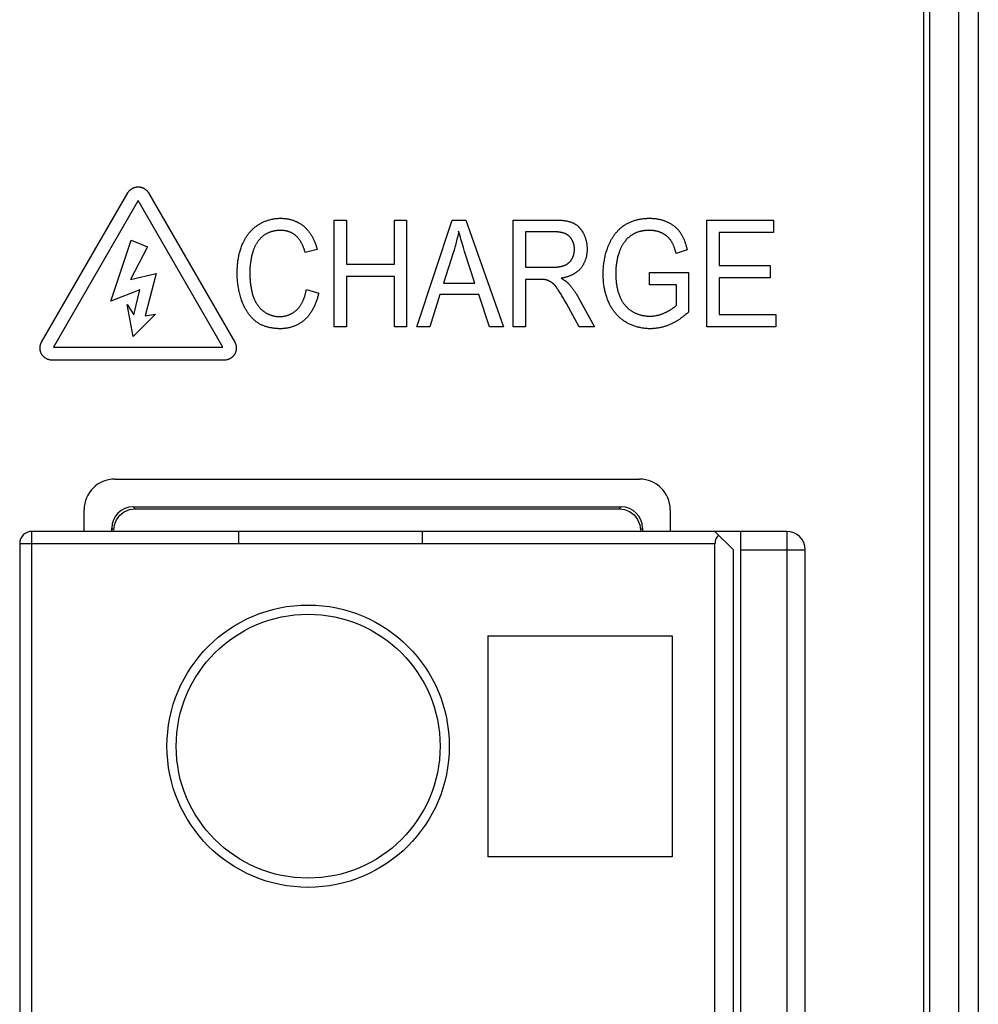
# Model space of a CAD drawing. Header units: millimetres. Extents: x -245 to 2192, y -983 to -162.
# Tile 31 of 49: x 1384 to 1400, y -429 to -413. Entities that reach past the tile are written whole.
import ezdxf

# ---------------------------------------------------------------- set-up
doc = ezdxf.new("R2010")
doc.units = ezdxf.units.MM
doc.header["$LTSCALE"] = 30.734
doc.layers.get('0').update_dxf_attribs({"linetype": 'CONTINUOUS'})
doc.layers.add('00_COMPONENTS', color=7, linetype='CONTINUOUS')

msp = doc.modelspace()

# ---------------------------------------------------------------- linework, layer by layer
at = {"color": 7, "linetype": 'Continuous'}
for p, q in [((1398.777, -514.227), (1398.777, -381.653)), ((1398.875, -514.227), (1398.875, -381.653)), ((1399.344, -381.653), (1399.344, -511.915)), ((1399.666, -381.653), (1399.666, -511.915)), ((1384.402, -417.932), (1385.807, -415.5)), ((1385.976, -415.626), (1384.596, -418.015)), ((1387.355, -418.015), (1385.976, -415.626)), ((1386.145, -415.5), (1387.549, -417.932)), ((1389.172, -417.684), (1389.172, -415.943)), ((1389.172, -415.943), (1389.372, -415.943)), ((1389.372, -415.943), (1389.372, -416.66)), ((1390.15, -416.66), (1390.15, -415.943)), ((1390.15, -415.943), (1390.35, -415.943)), ((1390.35, -415.943), (1390.35, -417.684)), ((1390.517, -417.684), (1391.095, -415.943)), ((1391.095, -415.943), (1391.314, -415.943)), ((1391.314, -415.943), (1391.927, -417.684)), ((1392.089, -417.684), (1392.089, -415.943)), ((1392.089, -415.943), (1392.766, -415.943)), ((1395.242, -417.684), (1395.242, -415.943)), ((1395.242, -415.943), (1396.329, -415.943)), ((1396.329, -415.943), (1396.329, -416.147)), ((1385.528, -417.264), (1385.864, -416.269)), ((1385.864, -416.269), (1386.13, -416.381)), ((1392.289, -416.135), (1392.289, -416.711)), ((1392.764, -416.135), (1392.289, -416.135)), ((1395.442, -416.147), (1395.442, -416.682)), ((1396.329, -416.147), (1395.442, -416.147)), ((1386.13, -416.381), (1385.85, -416.914)), ((1388.892, -416.42), (1388.697, -416.474)), ((1391.296, -416.453), (1391.275, -416.388)), ((1394.921, -416.43), (1394.742, -416.487)), ((1391.115, -416.458), (1390.95, -416.969)), ((1391.463, -416.969), (1391.296, -416.453)), ((1389.372, -416.66), (1390.15, -416.66)), ((1392.289, -416.711), (1392.723, -416.711)), ((1395.442, -416.682), (1396.273, -416.682)), ((1396.273, -416.682), (1396.273, -416.886)), ((1385.85, -416.914), (1386.27, -416.815)), ((1386.27, -416.815), (1386.088, -417.502)), ((1389.372, -416.864), (1389.372, -417.684)), ((1390.15, -416.864), (1389.372, -416.864)), ((1390.15, -417.684), (1390.15, -416.864)), ((1392.289, -416.911), (1392.289, -417.684)), ((1392.541, -416.911), (1392.289, -416.911)), ((1394.307, -417.001), (1394.307, -416.796)), ((1394.307, -416.796), (1394.944, -416.796)), ((1394.944, -416.796), (1394.944, -417.442)), ((1395.442, -416.886), (1395.442, -417.48)), ((1396.273, -416.886), (1395.442, -416.886)), ((1386.004, -417.082), (1385.528, -417.264)), ((1385.906, -417.488), (1386.004, -417.082)), ((1388.718, -417.073), (1388.918, -417.132)), ((1390.95, -416.969), (1391.463, -416.969)), ((1392.816, -417.072), (1392.809, -417.063)), ((1392.822, -417.081), (1392.816, -417.072)), ((1394.749, -417.001), (1394.307, -417.001)), ((1394.749, -417.327), (1394.749, -417.001)), ((1390.892, -417.156), (1390.729, -417.684)), ((1391.526, -417.156), (1390.892, -417.156)), ((1391.7, -417.684), (1391.526, -417.156)), ((1392.938, -417.273), (1392.92, -417.24)), ((1393.153, -417.21), (1393.413, -417.684)), ((1385.892, -417.838), (1385.794, -417.32)), ((1385.794, -417.32), (1385.906, -417.488)), ((1392.956, -417.305), (1392.938, -417.273)), ((1393.164, -417.684), (1392.956, -417.305)), ((1386.256, -417.474), (1385.892, -417.838)), ((1386.088, -417.502), (1386.256, -417.474)), ((1395.442, -417.48), (1396.365, -417.48)), ((1396.365, -417.48), (1396.365, -417.684)), ((1389.372, -417.684), (1389.172, -417.684)), ((1390.35, -417.684), (1390.15, -417.684)), ((1390.729, -417.684), (1390.517, -417.684)), ((1391.927, -417.684), (1391.7, -417.684)), ((1392.289, -417.684), (1392.089, -417.684)), ((1393.413, -417.684), (1393.164, -417.684)), ((1396.365, -417.684), (1395.242, -417.684)), ((1384.596, -418.015), (1387.355, -418.015)), ((1387.38, -418.225), (1384.571, -418.225))]:
    msp.add_line(p, q, dxfattribs=at)
for points in [[(1385.807, -415.5), (1385.81, -415.494), (1385.814, -415.489), (1385.817, -415.483), (1385.821, -415.478), (1385.826, -415.473), (1385.83, -415.468), (1385.835, -415.463), (1385.84, -415.458), (1385.845, -415.454), (1385.85, -415.449), (1385.855, -415.445), (1385.86, -415.441), (1385.866, -415.437), (1385.872, -415.433), (1385.878, -415.43), (1385.884, -415.426), (1385.89, -415.423), (1385.896, -415.42), (1385.902, -415.417), (1385.909, -415.415), (1385.915, -415.412), (1385.922, -415.41), (1385.928, -415.408), (1385.935, -415.407), (1385.942, -415.405), (1385.948, -415.404), (1385.955, -415.403), (1385.962, -415.403), (1385.969, -415.402), (1385.976, -415.402), (1385.982, -415.402), (1385.989, -415.403), (1385.996, -415.403), (1386.003, -415.404), (1386.01, -415.405), (1386.016, -415.407), (1386.023, -415.408), (1386.03, -415.41), (1386.036, -415.412), (1386.043, -415.415), (1386.049, -415.417), (1386.055, -415.42), (1386.061, -415.423), (1386.068, -415.426), (1386.074, -415.43), (1386.079, -415.433), (1386.085, -415.437), (1386.091, -415.441), (1386.096, -415.445), (1386.102, -415.449), (1386.107, -415.454), (1386.112, -415.458), (1386.117, -415.463), (1386.121, -415.468), (1386.126, -415.473), (1386.13, -415.478), (1386.134, -415.483), (1386.138, -415.489), (1386.141, -415.494), (1386.145, -415.5)], [(1387.934, -416.018), (1387.946, -416.011), (1387.957, -416.004), (1387.969, -415.998), (1387.981, -415.991), (1387.993, -415.985), (1388.006, -415.979), (1388.018, -415.973), (1388.031, -415.968), (1388.044, -415.963), (1388.057, -415.958), (1388.069, -415.953), (1388.083, -415.949), (1388.096, -415.945), (1388.109, -415.941), (1388.122, -415.937), (1388.136, -415.933), (1388.149, -415.93), (1388.163, -415.927), (1388.176, -415.925), (1388.19, -415.922), (1388.203, -415.92), (1388.217, -415.919), (1388.231, -415.917), (1388.244, -415.916), (1388.258, -415.915), (1388.271, -415.914), (1388.285, -415.914), (1388.299, -415.913)], [(1388.299, -415.913), (1388.31, -415.914), (1388.322, -415.914), (1388.334, -415.915), (1388.346, -415.915), (1388.358, -415.916), (1388.37, -415.918), (1388.382, -415.919), (1388.394, -415.921), (1388.406, -415.923), (1388.418, -415.925), (1388.43, -415.928), (1388.442, -415.93), (1388.454, -415.933), (1388.466, -415.936), (1388.477, -415.94), (1388.489, -415.943), (1388.501, -415.947), (1388.512, -415.951), (1388.524, -415.955), (1388.535, -415.96), (1388.546, -415.965), (1388.557, -415.969), (1388.568, -415.975), (1388.579, -415.98), (1388.59, -415.986), (1388.6, -415.992), (1388.611, -415.998), (1388.621, -416.004), (1388.631, -416.01), (1388.641, -416.017), (1388.65, -416.024), (1388.66, -416.031), (1388.669, -416.039), (1388.678, -416.046)], [(1392.766, -415.943), (1392.785, -415.943), (1392.795, -415.943), (1392.805, -415.943), (1392.814, -415.943), (1392.824, -415.944), (1392.834, -415.944), (1392.844, -415.944), (1392.854, -415.945), (1392.863, -415.946), (1392.873, -415.946), (1392.883, -415.947), (1392.893, -415.948), (1392.903, -415.949), (1392.912, -415.95), (1392.922, -415.952), (1392.932, -415.953), (1392.941, -415.955), (1392.951, -415.956), (1392.96, -415.958), (1392.97, -415.96), (1392.979, -415.962), (1392.989, -415.965), (1392.998, -415.967), (1393.008, -415.97), (1393.017, -415.973), (1393.026, -415.976), (1393.035, -415.979), (1393.044, -415.982), (1393.053, -415.986), (1393.062, -415.99)], [(1393.908, -416.02), (1393.92, -416.013), (1393.932, -416.007), (1393.944, -416), (1393.956, -415.994), (1393.969, -415.987), (1393.981, -415.982), (1393.994, -415.976), (1394.007, -415.971), (1394.02, -415.965), (1394.033, -415.961), (1394.046, -415.956), (1394.059, -415.952), (1394.073, -415.947), (1394.086, -415.944), (1394.099, -415.94), (1394.113, -415.936), (1394.127, -415.933), (1394.14, -415.93), (1394.154, -415.928), (1394.168, -415.925), (1394.182, -415.923), (1394.195, -415.921), (1394.209, -415.919), (1394.223, -415.918), (1394.237, -415.916), (1394.251, -415.915), (1394.265, -415.915), (1394.278, -415.914), (1394.292, -415.914), (1394.306, -415.913)], [(1394.306, -415.913), (1394.317, -415.914), (1394.329, -415.914), (1394.341, -415.914), (1394.352, -415.915), (1394.364, -415.916), (1394.376, -415.917), (1394.387, -415.918), (1394.399, -415.919), (1394.411, -415.92), (1394.422, -415.922), (1394.434, -415.924), (1394.445, -415.926), (1394.457, -415.928), (1394.468, -415.931), (1394.48, -415.933), (1394.491, -415.936), (1394.503, -415.939), (1394.514, -415.942), (1394.525, -415.945), (1394.536, -415.949), (1394.547, -415.953), (1394.558, -415.957), (1394.569, -415.961), (1394.58, -415.965), (1394.59, -415.97), (1394.601, -415.975)], [(1387.679, -416.326), (1387.684, -416.314), (1387.69, -416.303), (1387.695, -416.291), (1387.701, -416.279), (1387.708, -416.268), (1387.714, -416.257), (1387.721, -416.245), (1387.727, -416.234), (1387.734, -416.223), (1387.741, -416.212), (1387.749, -416.201), (1387.756, -416.19), (1387.764, -416.179), (1387.772, -416.169), (1387.78, -416.159), (1387.789, -416.148), (1387.797, -416.138), (1387.806, -416.128), (1387.815, -416.119), (1387.824, -416.109), (1387.833, -416.1), (1387.842, -416.091), (1387.852, -416.082), (1387.862, -416.073), (1387.872, -416.065), (1387.882, -416.056), (1387.892, -416.048), (1387.902, -416.04), (1387.913, -416.033), (1387.923, -416.026), (1387.934, -416.018)], [(1388.295, -416.11), (1388.286, -416.111), (1388.277, -416.111), (1388.268, -416.111), (1388.259, -416.112), (1388.25, -416.113), (1388.241, -416.113), (1388.232, -416.114), (1388.222, -416.116), (1388.213, -416.117), (1388.204, -416.119), (1388.195, -416.12), (1388.186, -416.122), (1388.177, -416.124), (1388.168, -416.127), (1388.159, -416.129), (1388.15, -416.132), (1388.142, -416.134), (1388.133, -416.137), (1388.124, -416.14), (1388.115, -416.143), (1388.107, -416.147), (1388.098, -416.15), (1388.09, -416.154), (1388.082, -416.158), (1388.074, -416.162), (1388.066, -416.166), (1388.058, -416.171), (1388.05, -416.175), (1388.042, -416.18), (1388.034, -416.185), (1388.027, -416.19), (1388.02, -416.196), (1388.013, -416.201), (1388.006, -416.207)], [(1388.545, -416.197), (1388.539, -416.192), (1388.534, -416.188), (1388.527, -416.183), (1388.521, -416.178), (1388.515, -416.174), (1388.509, -416.17), (1388.502, -416.166), (1388.496, -416.162), (1388.489, -416.158), (1388.482, -416.155), (1388.475, -416.151), (1388.468, -416.148), (1388.461, -416.145), (1388.454, -416.142), (1388.447, -416.139), (1388.439, -416.136), (1388.432, -416.133), (1388.425, -416.131), (1388.417, -416.129), (1388.41, -416.126), (1388.402, -416.124), (1388.394, -416.122), (1388.387, -416.121), (1388.379, -416.119), (1388.372, -416.118), (1388.364, -416.116), (1388.356, -416.115), (1388.349, -416.114), (1388.341, -416.113), (1388.333, -416.112), (1388.325, -416.112), (1388.318, -416.111), (1388.31, -416.111), (1388.303, -416.111), (1388.295, -416.11)], [(1388.678, -416.046), (1388.688, -416.055), (1388.697, -416.064), (1388.707, -416.073), (1388.716, -416.083), (1388.725, -416.092), (1388.734, -416.102), (1388.742, -416.112), (1388.75, -416.122), (1388.759, -416.133), (1388.766, -416.143), (1388.774, -416.154), (1388.782, -416.165), (1388.789, -416.176), (1388.796, -416.188), (1388.803, -416.199), (1388.81, -416.21), (1388.816, -416.222), (1388.822, -416.234), (1388.828, -416.246), (1388.834, -416.258), (1388.84, -416.27), (1388.845, -416.282), (1388.851, -416.295), (1388.856, -416.307), (1388.861, -416.319), (1388.865, -416.332), (1388.87, -416.344), (1388.874, -416.357), (1388.878, -416.37), (1388.882, -416.382), (1388.886, -416.395), (1388.889, -416.408), (1388.892, -416.42)], [(1391.198, -416.123), (1391.194, -416.149), (1391.188, -416.175), (1391.183, -416.201), (1391.177, -416.227), (1391.171, -416.253), (1391.165, -416.279), (1391.159, -416.304), (1391.152, -416.33), (1391.145, -416.356), (1391.138, -416.382), (1391.131, -416.407), (1391.123, -416.433), (1391.115, -416.458)], [(1391.275, -416.388), (1391.255, -416.322), (1391.245, -416.289), (1391.235, -416.256), (1391.226, -416.222), (1391.216, -416.189), (1391.207, -416.156), (1391.198, -416.123)], [(1393.062, -415.99), (1393.068, -415.993), (1393.074, -415.996), (1393.081, -415.999), (1393.087, -416.002), (1393.093, -416.006), (1393.099, -416.01), (1393.104, -416.013), (1393.11, -416.017), (1393.116, -416.021), (1393.122, -416.026), (1393.127, -416.03), (1393.133, -416.034), (1393.138, -416.039), (1393.143, -416.044), (1393.148, -416.048), (1393.154, -416.053), (1393.159, -416.058), (1393.164, -416.064), (1393.168, -416.069), (1393.173, -416.074), (1393.178, -416.079), (1393.182, -416.085), (1393.187, -416.09), (1393.191, -416.096), (1393.196, -416.102), (1393.2, -416.107), (1393.204, -416.113), (1393.208, -416.119), (1393.212, -416.125), (1393.215, -416.131), (1393.219, -416.137), (1393.222, -416.143), (1393.226, -416.149), (1393.229, -416.155)], [(1393.644, -416.347), (1393.649, -416.336), (1393.655, -416.324), (1393.66, -416.312), (1393.666, -416.301), (1393.671, -416.289), (1393.677, -416.278), (1393.684, -416.266), (1393.69, -416.255), (1393.697, -416.244), (1393.703, -416.233), (1393.71, -416.221), (1393.717, -416.211), (1393.725, -416.2), (1393.732, -416.189), (1393.74, -416.179), (1393.748, -416.168), (1393.756, -416.158), (1393.764, -416.148), (1393.773, -416.138), (1393.781, -416.128), (1393.79, -416.119), (1393.799, -416.109), (1393.808, -416.1), (1393.817, -416.091), (1393.827, -416.082), (1393.837, -416.074), (1393.846, -416.065), (1393.856, -416.057), (1393.866, -416.049), (1393.877, -416.042), (1393.887, -416.034), (1393.898, -416.027), (1393.908, -416.02)], [(1394.307, -416.11), (1394.298, -416.111), (1394.29, -416.111), (1394.281, -416.111), (1394.272, -416.111), (1394.264, -416.112), (1394.255, -416.112), (1394.246, -416.113), (1394.238, -416.114), (1394.229, -416.115), (1394.22, -416.116), (1394.212, -416.117), (1394.203, -416.119), (1394.195, -416.12), (1394.186, -416.122), (1394.178, -416.123), (1394.169, -416.125), (1394.161, -416.127), (1394.152, -416.129), (1394.144, -416.132), (1394.135, -416.134), (1394.127, -416.137), (1394.119, -416.139), (1394.111, -416.142), (1394.103, -416.145), (1394.095, -416.148), (1394.087, -416.152), (1394.079, -416.155), (1394.071, -416.159)], [(1394.514, -416.156), (1394.507, -416.153), (1394.499, -416.149), (1394.492, -416.146), (1394.484, -416.143), (1394.476, -416.14), (1394.469, -416.137), (1394.461, -416.135), (1394.453, -416.132), (1394.445, -416.13), (1394.437, -416.128), (1394.429, -416.126), (1394.421, -416.124), (1394.413, -416.122), (1394.405, -416.12), (1394.397, -416.119), (1394.389, -416.117), (1394.381, -416.116), (1394.372, -416.115), (1394.364, -416.114), (1394.356, -416.113), (1394.348, -416.112), (1394.34, -416.112), (1394.331, -416.111), (1394.323, -416.111), (1394.315, -416.111), (1394.307, -416.11)], [(1394.601, -415.975), (1394.609, -415.979), (1394.618, -415.983), (1394.626, -415.987), (1394.634, -415.991), (1394.642, -415.996), (1394.65, -416.001), (1394.658, -416.006), (1394.666, -416.011), (1394.674, -416.016), (1394.682, -416.021), (1394.69, -416.026), (1394.697, -416.032), (1394.705, -416.038), (1394.712, -416.043), (1394.719, -416.049), (1394.726, -416.055), (1394.734, -416.062), (1394.741, -416.068), (1394.747, -416.074), (1394.754, -416.081), (1394.761, -416.087), (1394.767, -416.094), (1394.773, -416.101), (1394.779, -416.108), (1394.785, -416.115), (1394.791, -416.123), (1394.797, -416.13), (1394.802, -416.137), (1394.808, -416.145)], [(1388.006, -416.207), (1387.998, -416.213), (1387.991, -416.22), (1387.983, -416.226), (1387.976, -416.233), (1387.969, -416.24), (1387.963, -416.248), (1387.956, -416.255), (1387.949, -416.263), (1387.943, -416.27), (1387.937, -416.278), (1387.931, -416.286), (1387.925, -416.294), (1387.919, -416.302), (1387.913, -416.311), (1387.908, -416.319), (1387.902, -416.328), (1387.897, -416.336), (1387.892, -416.345), (1387.887, -416.354), (1387.883, -416.363), (1387.878, -416.372), (1387.874, -416.381), (1387.87, -416.39), (1387.866, -416.399), (1387.862, -416.409), (1387.858, -416.418), (1387.855, -416.427), (1387.851, -416.437), (1387.848, -416.446), (1387.845, -416.455), (1387.842, -416.465)], [(1388.697, -416.474), (1388.695, -416.465), (1388.692, -416.456), (1388.689, -416.448), (1388.687, -416.439), (1388.684, -416.43), (1388.681, -416.421), (1388.678, -416.413), (1388.675, -416.404), (1388.672, -416.395), (1388.669, -416.387), (1388.665, -416.378), (1388.662, -416.37), (1388.658, -416.361), (1388.654, -416.353), (1388.651, -416.344), (1388.647, -416.336), (1388.642, -416.327), (1388.638, -416.319), (1388.634, -416.311), (1388.629, -416.303), (1388.625, -416.295), (1388.62, -416.287), (1388.615, -416.28), (1388.61, -416.272), (1388.605, -416.265), (1388.6, -416.257), (1388.594, -416.25), (1388.589, -416.243), (1388.583, -416.236), (1388.577, -416.229), (1388.571, -416.222), (1388.565, -416.216), (1388.558, -416.209), (1388.552, -416.203), (1388.545, -416.197)], [(1393.008, -416.214), (1393.004, -416.21), (1393, -416.206), (1392.995, -416.202), (1392.99, -416.198), (1392.985, -416.194), (1392.981, -416.191), (1392.976, -416.187), (1392.97, -416.184), (1392.965, -416.181), (1392.96, -416.177), (1392.954, -416.174), (1392.949, -416.172), (1392.943, -416.169), (1392.938, -416.166), (1392.932, -416.164), (1392.926, -416.162), (1392.92, -416.159), (1392.914, -416.157), (1392.908, -416.155), (1392.902, -416.153), (1392.896, -416.152), (1392.89, -416.15), (1392.884, -416.148), (1392.878, -416.147), (1392.871, -416.145), (1392.865, -416.144), (1392.859, -416.143), (1392.852, -416.142), (1392.846, -416.141), (1392.84, -416.14), (1392.833, -416.139), (1392.827, -416.138), (1392.821, -416.138), (1392.814, -416.137), (1392.808, -416.136), (1392.802, -416.136), (1392.795, -416.136), (1392.789, -416.135), (1392.783, -416.135), (1392.777, -416.135), (1392.771, -416.135), (1392.764, -416.135)], [(1393.085, -416.418), (1393.085, -416.412), (1393.085, -416.406), (1393.085, -416.4), (1393.084, -416.394), (1393.084, -416.387), (1393.083, -416.381), (1393.082, -416.375), (1393.081, -416.369), (1393.08, -416.363), (1393.079, -416.357), (1393.078, -416.351), (1393.077, -416.344), (1393.075, -416.338), (1393.073, -416.332), (1393.072, -416.326), (1393.07, -416.32), (1393.068, -416.314), (1393.066, -416.308), (1393.064, -416.303), (1393.061, -416.297), (1393.059, -416.291), (1393.056, -416.285), (1393.054, -416.28), (1393.051, -416.274), (1393.048, -416.269), (1393.045, -416.263), (1393.042, -416.258), (1393.038, -416.253), (1393.035, -416.247), (1393.032, -416.242), (1393.028, -416.237), (1393.024, -416.233), (1393.02, -416.228), (1393.016, -416.223), (1393.012, -416.219), (1393.008, -416.214)], [(1393.229, -416.155), (1393.234, -416.164), (1393.238, -416.173), (1393.242, -416.182), (1393.246, -416.191), (1393.25, -416.201), (1393.254, -416.21), (1393.257, -416.219), (1393.261, -416.229), (1393.264, -416.238), (1393.267, -416.248), (1393.27, -416.258), (1393.272, -416.268), (1393.275, -416.277), (1393.277, -416.287), (1393.279, -416.297), (1393.281, -416.307), (1393.283, -416.317), (1393.285, -416.327), (1393.286, -416.337), (1393.287, -416.347), (1393.288, -416.357), (1393.289, -416.367), (1393.29, -416.377), (1393.291, -416.387), (1393.291, -416.397), (1393.291, -416.407), (1393.291, -416.417)], [(1393.911, -416.286), (1393.905, -416.293), (1393.899, -416.301), (1393.894, -416.308), (1393.888, -416.316), (1393.883, -416.324), (1393.878, -416.332), (1393.873, -416.34), (1393.868, -416.348), (1393.863, -416.356), (1393.859, -416.364), (1393.854, -416.372), (1393.85, -416.381), (1393.846, -416.389), (1393.841, -416.397), (1393.837, -416.406), (1393.833, -416.414), (1393.83, -416.423), (1393.826, -416.432), (1393.823, -416.44), (1393.819, -416.449), (1393.816, -416.458)], [(1394.071, -416.159), (1394.064, -416.162), (1394.058, -416.166), (1394.051, -416.169), (1394.044, -416.173), (1394.037, -416.177), (1394.031, -416.18), (1394.024, -416.184), (1394.018, -416.189), (1394.011, -416.193), (1394.005, -416.197), (1393.999, -416.202), (1393.993, -416.206), (1393.987, -416.211), (1393.981, -416.215), (1393.975, -416.22), (1393.969, -416.225), (1393.963, -416.23), (1393.957, -416.235), (1393.952, -416.241), (1393.946, -416.246), (1393.941, -416.251), (1393.935, -416.257), (1393.93, -416.262), (1393.925, -416.268), (1393.92, -416.274), (1393.915, -416.28), (1393.911, -416.286)], [(1394.658, -416.278), (1394.654, -416.273), (1394.65, -416.267), (1394.646, -416.262), (1394.642, -416.257), (1394.638, -416.252), (1394.634, -416.247), (1394.63, -416.242), (1394.625, -416.237), (1394.621, -416.232), (1394.616, -416.228), (1394.611, -416.223), (1394.606, -416.219), (1394.601, -416.214), (1394.597, -416.21), (1394.591, -416.206), (1394.586, -416.202), (1394.581, -416.198), (1394.576, -416.194), (1394.57, -416.19), (1394.565, -416.186), (1394.56, -416.182), (1394.554, -416.179), (1394.548, -416.175), (1394.543, -416.172), (1394.537, -416.169), (1394.531, -416.165), (1394.526, -416.162), (1394.52, -416.159), (1394.514, -416.156)], [(1394.742, -416.487), (1394.74, -416.479), (1394.737, -416.47), (1394.735, -416.462), (1394.733, -416.454), (1394.73, -416.445), (1394.728, -416.437), (1394.725, -416.428), (1394.723, -416.42), (1394.72, -416.412), (1394.717, -416.403), (1394.714, -416.395), (1394.711, -416.387), (1394.708, -416.379), (1394.705, -416.371), (1394.702, -416.363), (1394.698, -416.355), (1394.695, -416.347), (1394.691, -416.339), (1394.687, -416.331), (1394.684, -416.323), (1394.68, -416.315), (1394.675, -416.308), (1394.671, -416.3), (1394.667, -416.293), (1394.662, -416.285), (1394.658, -416.278)], [(1394.808, -416.145), (1394.814, -416.154), (1394.82, -416.164), (1394.826, -416.174), (1394.832, -416.183), (1394.837, -416.193), (1394.843, -416.203), (1394.848, -416.214), (1394.853, -416.224), (1394.858, -416.234), (1394.863, -416.245), (1394.867, -416.255), (1394.872, -416.266), (1394.876, -416.276), (1394.88, -416.287), (1394.884, -416.298), (1394.888, -416.309), (1394.891, -416.32), (1394.895, -416.331), (1394.898, -416.342), (1394.902, -416.353), (1394.905, -416.364), (1394.908, -416.375), (1394.911, -416.386), (1394.914, -416.397), (1394.916, -416.408), (1394.919, -416.419), (1394.921, -416.43)], [(1387.589, -416.8), (1387.589, -416.783), (1387.589, -416.765), (1387.59, -416.747), (1387.591, -416.729), (1387.592, -416.711), (1387.593, -416.693), (1387.594, -416.675), (1387.596, -416.657), (1387.598, -416.639), (1387.6, -416.621), (1387.602, -416.603), (1387.605, -416.585), (1387.608, -416.567), (1387.611, -416.549), (1387.614, -416.532), (1387.618, -416.514), (1387.622, -416.496), (1387.626, -416.479), (1387.631, -416.461), (1387.636, -416.444), (1387.641, -416.427), (1387.647, -416.41), (1387.652, -416.393), (1387.658, -416.376), (1387.665, -416.359), (1387.672, -416.343), (1387.679, -416.326)], [(1393.045, -416.574), (1393.048, -416.569), (1393.051, -416.563), (1393.054, -416.558), (1393.056, -416.553), (1393.059, -416.547), (1393.061, -416.541), (1393.063, -416.536), (1393.065, -416.53), (1393.067, -416.525), (1393.069, -416.519), (1393.071, -416.513), (1393.073, -416.507), (1393.074, -416.501), (1393.076, -416.495), (1393.077, -416.49), (1393.079, -416.484), (1393.08, -416.478), (1393.081, -416.472), (1393.082, -416.466), (1393.083, -416.46), (1393.083, -416.454), (1393.084, -416.448), (1393.084, -416.442), (1393.085, -416.436), (1393.085, -416.43), (1393.085, -416.424), (1393.085, -416.418)], [(1393.291, -416.417), (1393.291, -416.427), (1393.291, -416.437), (1393.291, -416.447), (1393.29, -416.456), (1393.289, -416.466), (1393.288, -416.476), (1393.287, -416.486), (1393.286, -416.496), (1393.284, -416.505), (1393.282, -416.515), (1393.281, -416.525), (1393.279, -416.535), (1393.276, -416.545), (1393.274, -416.554), (1393.271, -416.564), (1393.269, -416.573), (1393.266, -416.583), (1393.262, -416.592), (1393.259, -416.602), (1393.256, -416.611), (1393.252, -416.62), (1393.248, -416.629), (1393.244, -416.639), (1393.24, -416.647), (1393.235, -416.656), (1393.231, -416.665), (1393.226, -416.674), (1393.221, -416.682), (1393.216, -416.69), (1393.211, -416.699), (1393.205, -416.707), (1393.2, -416.715), (1393.194, -416.722), (1393.188, -416.73)], [(1393.552, -416.822), (1393.553, -416.802), (1393.553, -416.782), (1393.554, -416.761), (1393.555, -416.741), (1393.556, -416.721), (1393.558, -416.701), (1393.56, -416.681), (1393.563, -416.66), (1393.565, -416.64), (1393.568, -416.62), (1393.572, -416.6), (1393.575, -416.58), (1393.579, -416.56), (1393.583, -416.54), (1393.588, -416.52), (1393.593, -416.501), (1393.598, -416.481), (1393.604, -416.462), (1393.61, -416.442), (1393.616, -416.423), (1393.623, -416.404), (1393.629, -416.385), (1393.637, -416.366), (1393.644, -416.347)], [(1387.842, -416.465), (1387.838, -416.481), (1387.833, -416.497), (1387.829, -416.514), (1387.825, -416.53), (1387.822, -416.547), (1387.818, -416.564), (1387.815, -416.58), (1387.812, -416.597), (1387.809, -416.614), (1387.807, -416.63), (1387.805, -416.647), (1387.803, -416.664), (1387.801, -416.681), (1387.799, -416.698), (1387.798, -416.715), (1387.797, -416.732), (1387.796, -416.749), (1387.796, -416.765), (1387.795, -416.782), (1387.795, -416.799)], [(1392.929, -416.678), (1392.934, -416.676), (1392.938, -416.674), (1392.943, -416.672), (1392.948, -416.67), (1392.952, -416.667), (1392.956, -416.665), (1392.961, -416.662), (1392.965, -416.659), (1392.969, -416.656), (1392.974, -416.654), (1392.978, -416.65), (1392.982, -416.647), (1392.986, -416.644), (1392.99, -416.641), (1392.994, -416.637), (1392.998, -416.634), (1393.002, -416.63), (1393.005, -416.627), (1393.009, -416.623), (1393.013, -416.619), (1393.016, -416.616), (1393.019, -416.612), (1393.023, -416.608), (1393.026, -416.604), (1393.029, -416.6), (1393.032, -416.595), (1393.035, -416.591), (1393.038, -416.587), (1393.04, -416.583), (1393.043, -416.578), (1393.045, -416.574)], [(1393.816, -416.458), (1393.811, -416.473), (1393.806, -416.487), (1393.802, -416.502), (1393.797, -416.517), (1393.793, -416.532), (1393.789, -416.547), (1393.786, -416.562), (1393.782, -416.577), (1393.779, -416.593), (1393.776, -416.608), (1393.774, -416.623), (1393.771, -416.639), (1393.769, -416.654), (1393.767, -416.67), (1393.765, -416.685), (1393.764, -416.7), (1393.762, -416.716), (1393.761, -416.731), (1393.76, -416.747), (1393.76, -416.763), (1393.759, -416.778), (1393.759, -416.794), (1393.759, -416.809)], [(1392.723, -416.711), (1392.73, -416.711), (1392.738, -416.711), (1392.745, -416.711), (1392.752, -416.711), (1392.759, -416.711), (1392.767, -416.71), (1392.774, -416.71), (1392.781, -416.71), (1392.789, -416.709), (1392.796, -416.708), (1392.803, -416.708), (1392.81, -416.707), (1392.818, -416.706), (1392.825, -416.705), (1392.832, -416.704), (1392.839, -416.703), (1392.846, -416.702), (1392.853, -416.701), (1392.861, -416.699), (1392.868, -416.698), (1392.875, -416.696), (1392.882, -416.695), (1392.889, -416.693), (1392.895, -416.691), (1392.902, -416.689), (1392.909, -416.686), (1392.916, -416.684), (1392.923, -416.681), (1392.929, -416.678)], [(1393.188, -416.73), (1393.182, -416.737), (1393.175, -416.744), (1393.169, -416.751), (1393.162, -416.758), (1393.155, -416.764), (1393.148, -416.771), (1393.141, -416.777), (1393.134, -416.783), (1393.126, -416.789), (1393.119, -416.794), (1393.111, -416.8), (1393.103, -416.805), (1393.095, -416.81), (1393.086, -416.815), (1393.078, -416.82), (1393.07, -416.825), (1393.061, -416.83), (1393.052, -416.834), (1393.044, -416.838), (1393.035, -416.842), (1393.026, -416.846), (1393.017, -416.85), (1393.008, -416.854), (1392.999, -416.857), (1392.989, -416.861), (1392.98, -416.864), (1392.971, -416.867), (1392.962, -416.87), (1392.952, -416.873), (1392.943, -416.875), (1392.934, -416.878), (1392.924, -416.88), (1392.915, -416.882), (1392.905, -416.884), (1392.896, -416.886), (1392.887, -416.888), (1392.877, -416.89), (1392.868, -416.891)], [(1387.668, -417.267), (1387.662, -417.248), (1387.655, -417.228), (1387.649, -417.208), (1387.643, -417.189), (1387.637, -417.169), (1387.632, -417.149), (1387.627, -417.129), (1387.622, -417.109), (1387.618, -417.088), (1387.614, -417.068), (1387.61, -417.048), (1387.607, -417.027), (1387.604, -417.007), (1387.601, -416.986), (1387.598, -416.965), (1387.596, -416.945), (1387.594, -416.924), (1387.593, -416.904), (1387.591, -416.883), (1387.59, -416.862), (1387.59, -416.842), (1387.589, -416.821), (1387.589, -416.8)], [(1387.795, -416.799), (1387.795, -416.816), (1387.795, -416.832), (1387.796, -416.848), (1387.796, -416.865), (1387.797, -416.881), (1387.798, -416.897), (1387.799, -416.914), (1387.8, -416.93), (1387.802, -416.947), (1387.803, -416.963), (1387.805, -416.979), (1387.807, -416.996), (1387.81, -417.012), (1387.812, -417.028), (1387.815, -417.044), (1387.818, -417.06), (1387.821, -417.076), (1387.824, -417.092), (1387.828, -417.108), (1387.832, -417.124), (1387.836, -417.14), (1387.841, -417.156), (1387.846, -417.171), (1387.851, -417.187)], [(1392.63, -416.919), (1392.626, -416.918), (1392.622, -416.917), (1392.617, -416.916), (1392.613, -416.916), (1392.609, -416.915), (1392.605, -416.914), (1392.6, -416.914), (1392.596, -416.913), (1392.592, -416.913), (1392.588, -416.912), (1392.583, -416.912), (1392.579, -416.912), (1392.575, -416.912), (1392.571, -416.911), (1392.566, -416.911), (1392.562, -416.911), (1392.558, -416.911), (1392.553, -416.911), (1392.549, -416.911), (1392.541, -416.911)], [(1392.721, -416.965), (1392.717, -416.963), (1392.714, -416.96), (1392.71, -416.958), (1392.707, -416.955), (1392.703, -416.953), (1392.7, -416.951), (1392.696, -416.948), (1392.692, -416.946), (1392.689, -416.944), (1392.685, -416.942), (1392.681, -416.94), (1392.677, -416.938), (1392.673, -416.936), (1392.67, -416.934), (1392.666, -416.932), (1392.662, -416.931), (1392.658, -416.929), (1392.654, -416.927), (1392.65, -416.926), (1392.646, -416.924), (1392.642, -416.923), (1392.638, -416.921), (1392.634, -416.92), (1392.63, -416.919)], [(1392.868, -416.891), (1392.873, -416.894), (1392.878, -416.897), (1392.883, -416.9), (1392.889, -416.903), (1392.894, -416.906), (1392.899, -416.909), (1392.904, -416.912), (1392.909, -416.915), (1392.914, -416.919), (1392.919, -416.922), (1392.924, -416.925), (1392.929, -416.929), (1392.934, -416.932), (1392.939, -416.935), (1392.943, -416.939), (1392.948, -416.943), (1392.953, -416.946), (1392.957, -416.95), (1392.962, -416.954), (1392.967, -416.958), (1392.971, -416.962), (1392.975, -416.966), (1392.98, -416.97), (1392.984, -416.974), (1392.988, -416.978)], [(1393.645, -417.286), (1393.638, -417.269), (1393.631, -417.253), (1393.624, -417.236), (1393.618, -417.218), (1393.612, -417.201), (1393.606, -417.184), (1393.601, -417.166), (1393.596, -417.149), (1393.591, -417.131), (1393.586, -417.113), (1393.582, -417.095), (1393.578, -417.077), (1393.575, -417.059), (1393.571, -417.041), (1393.568, -417.023), (1393.565, -417.005), (1393.563, -416.986), (1393.561, -416.968), (1393.559, -416.95), (1393.557, -416.932), (1393.556, -416.913), (1393.555, -416.895), (1393.554, -416.877), (1393.553, -416.858), (1393.553, -416.84), (1393.552, -416.822)], [(1393.759, -416.809), (1393.759, -416.823), (1393.759, -416.837), (1393.759, -416.852), (1393.76, -416.866), (1393.76, -416.88), (1393.761, -416.895), (1393.762, -416.909), (1393.763, -416.923), (1393.764, -416.937), (1393.766, -416.952), (1393.767, -416.966), (1393.769, -416.98), (1393.771, -416.994), (1393.773, -417.009), (1393.776, -417.023), (1393.778, -417.037), (1393.781, -417.051), (1393.784, -417.065), (1393.787, -417.079), (1393.791, -417.093), (1393.794, -417.106), (1393.798, -417.12), (1393.803, -417.134), (1393.807, -417.147), (1393.812, -417.16), (1393.817, -417.174), (1393.822, -417.187), (1393.828, -417.2)], [(1388.561, -417.405), (1388.569, -417.398), (1388.576, -417.39), (1388.583, -417.382), (1388.59, -417.374), (1388.597, -417.366), (1388.603, -417.358), (1388.609, -417.349), (1388.615, -417.341), (1388.621, -417.332), (1388.627, -417.323), (1388.632, -417.314), (1388.638, -417.305), (1388.643, -417.296), (1388.648, -417.286), (1388.653, -417.277), (1388.658, -417.267), (1388.662, -417.257), (1388.666, -417.247), (1388.671, -417.238), (1388.675, -417.228), (1388.679, -417.218), (1388.682, -417.207), (1388.686, -417.197), (1388.689, -417.187), (1388.693, -417.177), (1388.696, -417.167), (1388.699, -417.156), (1388.702, -417.146), (1388.704, -417.135), (1388.707, -417.125), (1388.709, -417.115), (1388.712, -417.104), (1388.714, -417.094), (1388.716, -417.084), (1388.718, -417.073)], [(1392.809, -417.063), (1392.806, -417.059), (1392.803, -417.054), (1392.8, -417.05), (1392.796, -417.045), (1392.793, -417.041), (1392.79, -417.036), (1392.786, -417.032), (1392.783, -417.027), (1392.779, -417.023), (1392.776, -417.019), (1392.772, -417.015), (1392.769, -417.01), (1392.765, -417.006), (1392.761, -417.002), (1392.757, -416.998), (1392.754, -416.994), (1392.75, -416.99), (1392.746, -416.986), (1392.742, -416.983), (1392.738, -416.979), (1392.733, -416.975), (1392.729, -416.972), (1392.725, -416.968), (1392.721, -416.965)], [(1392.92, -417.24), (1392.91, -417.224), (1392.901, -417.208), (1392.892, -417.192), (1392.882, -417.176), (1392.872, -417.16), (1392.862, -417.144), (1392.853, -417.128), (1392.842, -417.113), (1392.832, -417.097), (1392.822, -417.081)], [(1392.988, -416.978), (1392.997, -416.988), (1393.006, -416.998), (1393.015, -417.008), (1393.024, -417.019), (1393.033, -417.029), (1393.041, -417.04), (1393.049, -417.05), (1393.058, -417.061), (1393.066, -417.072), (1393.074, -417.083), (1393.081, -417.094), (1393.089, -417.106), (1393.097, -417.117), (1393.104, -417.128), (1393.111, -417.14), (1393.118, -417.151), (1393.126, -417.163), (1393.132, -417.175), (1393.139, -417.186), (1393.146, -417.198), (1393.153, -417.21)], [(1387.851, -417.187), (1387.854, -417.195), (1387.857, -417.204), (1387.86, -417.212), (1387.863, -417.22), (1387.867, -417.229), (1387.87, -417.237), (1387.874, -417.245), (1387.878, -417.254), (1387.882, -417.262), (1387.886, -417.27), (1387.89, -417.278), (1387.895, -417.286), (1387.899, -417.294), (1387.904, -417.302), (1387.909, -417.31), (1387.913, -417.317), (1387.919, -417.325), (1387.924, -417.332), (1387.929, -417.34), (1387.935, -417.347), (1387.94, -417.354), (1387.946, -417.361), (1387.952, -417.368), (1387.958, -417.375), (1387.964, -417.382), (1387.97, -417.388), (1387.976, -417.395), (1387.983, -417.401), (1387.989, -417.407), (1387.996, -417.413), (1388.003, -417.418), (1388.01, -417.424), (1388.017, -417.429), (1388.024, -417.434)], [(1388.918, -417.132), (1388.915, -417.146), (1388.911, -417.16), (1388.908, -417.174), (1388.904, -417.188), (1388.9, -417.202), (1388.896, -417.216), (1388.892, -417.23), (1388.887, -417.244), (1388.882, -417.258), (1388.877, -417.272), (1388.872, -417.285), (1388.867, -417.299), (1388.861, -417.313), (1388.856, -417.326), (1388.85, -417.34), (1388.843, -417.353), (1388.837, -417.366), (1388.83, -417.379), (1388.824, -417.392), (1388.817, -417.405), (1388.809, -417.418), (1388.802, -417.43), (1388.794, -417.443), (1388.786, -417.455), (1388.778, -417.467), (1388.769, -417.478), (1388.761, -417.49), (1388.752, -417.501), (1388.742, -417.512), (1388.733, -417.523), (1388.723, -417.534), (1388.713, -417.544), (1388.703, -417.554), (1388.693, -417.564)], [(1393.828, -417.2), (1393.832, -417.209), (1393.836, -417.217), (1393.84, -417.226), (1393.845, -417.235), (1393.849, -417.243), (1393.854, -417.252), (1393.859, -417.26), (1393.864, -417.269), (1393.869, -417.277), (1393.875, -417.285), (1393.88, -417.293), (1393.886, -417.301), (1393.892, -417.309), (1393.898, -417.317), (1393.904, -417.325), (1393.91, -417.332), (1393.917, -417.34), (1393.924, -417.347), (1393.93, -417.354), (1393.937, -417.361), (1393.944, -417.368), (1393.951, -417.375), (1393.958, -417.382), (1393.966, -417.388), (1393.973, -417.394), (1393.981, -417.4), (1393.989, -417.406), (1393.996, -417.412), (1394.004, -417.418), (1394.013, -417.423), (1394.021, -417.428), (1394.029, -417.433)], [(1387.9, -417.599), (1387.89, -417.591), (1387.88, -417.583), (1387.871, -417.575), (1387.861, -417.566), (1387.852, -417.558), (1387.843, -417.549), (1387.834, -417.54), (1387.825, -417.531), (1387.816, -417.521), (1387.808, -417.511), (1387.8, -417.502), (1387.792, -417.492), (1387.784, -417.481), (1387.776, -417.471), (1387.769, -417.461), (1387.761, -417.45), (1387.754, -417.439), (1387.747, -417.428), (1387.74, -417.417), (1387.734, -417.406), (1387.727, -417.395), (1387.721, -417.384), (1387.715, -417.372), (1387.709, -417.361), (1387.703, -417.349), (1387.698, -417.338), (1387.692, -417.326), (1387.687, -417.314), (1387.682, -417.303), (1387.678, -417.291), (1387.673, -417.279), (1387.668, -417.267)], [(1388.279, -417.516), (1388.288, -417.516), (1388.297, -417.516), (1388.306, -417.515), (1388.315, -417.515), (1388.324, -417.514), (1388.333, -417.513), (1388.342, -417.511), (1388.351, -417.51), (1388.36, -417.508), (1388.369, -417.506), (1388.378, -417.504), (1388.387, -417.502), (1388.396, -417.499), (1388.405, -417.496), (1388.413, -417.493), (1388.422, -417.49), (1388.431, -417.487), (1388.439, -417.484), (1388.448, -417.48), (1388.456, -417.476), (1388.465, -417.472), (1388.473, -417.468), (1388.481, -417.464), (1388.489, -417.459), (1388.497, -417.454), (1388.505, -417.45), (1388.512, -417.445), (1388.52, -417.439), (1388.527, -417.434), (1388.534, -417.429), (1388.541, -417.423), (1388.548, -417.417), (1388.555, -417.411), (1388.561, -417.405)], [(1393.918, -417.603), (1393.907, -417.596), (1393.895, -417.589), (1393.884, -417.581), (1393.873, -417.573), (1393.862, -417.565), (1393.852, -417.557), (1393.841, -417.548), (1393.831, -417.539), (1393.82, -417.53), (1393.81, -417.521), (1393.8, -417.511), (1393.791, -417.501), (1393.781, -417.491), (1393.772, -417.481), (1393.763, -417.471), (1393.754, -417.46), (1393.745, -417.45), (1393.736, -417.439), (1393.728, -417.428), (1393.72, -417.417), (1393.712, -417.405), (1393.704, -417.394), (1393.697, -417.382), (1393.689, -417.371), (1393.682, -417.359), (1393.675, -417.347), (1393.669, -417.335), (1393.663, -417.323), (1393.656, -417.311), (1393.651, -417.298), (1393.645, -417.286)], [(1394.562, -417.451), (1394.57, -417.448), (1394.577, -417.444), (1394.584, -417.441), (1394.591, -417.437), (1394.598, -417.433), (1394.605, -417.43), (1394.613, -417.426), (1394.62, -417.422), (1394.627, -417.418), (1394.634, -417.414), (1394.641, -417.41), (1394.648, -417.406), (1394.655, -417.402), (1394.661, -417.397), (1394.668, -417.393), (1394.675, -417.388), (1394.681, -417.384), (1394.688, -417.379), (1394.695, -417.374), (1394.701, -417.37), (1394.707, -417.365), (1394.714, -417.36), (1394.72, -417.354), (1394.726, -417.349), (1394.732, -417.344), (1394.737, -417.338), (1394.743, -417.333), (1394.749, -417.327)], [(1388.024, -417.434), (1388.032, -417.44), (1388.039, -417.444), (1388.047, -417.449), (1388.055, -417.454), (1388.062, -417.458), (1388.07, -417.463), (1388.078, -417.467), (1388.086, -417.471), (1388.095, -417.475), (1388.103, -417.478), (1388.111, -417.482), (1388.12, -417.485), (1388.128, -417.489), (1388.137, -417.492), (1388.146, -417.495), (1388.154, -417.497), (1388.163, -417.5), (1388.172, -417.502), (1388.181, -417.504), (1388.19, -417.507), (1388.198, -417.508), (1388.207, -417.51), (1388.216, -417.511), (1388.225, -417.513), (1388.234, -417.514), (1388.243, -417.515), (1388.252, -417.515), (1388.261, -417.516), (1388.27, -417.516), (1388.279, -417.516)], [(1388.693, -417.564), (1388.683, -417.573), (1388.674, -417.581), (1388.664, -417.589), (1388.654, -417.596), (1388.644, -417.604), (1388.633, -417.611), (1388.623, -417.618), (1388.612, -417.625), (1388.601, -417.631), (1388.59, -417.637), (1388.579, -417.643), (1388.567, -417.649), (1388.556, -417.655), (1388.544, -417.66), (1388.532, -417.665), (1388.52, -417.67), (1388.508, -417.675), (1388.496, -417.679), (1388.484, -417.683), (1388.471, -417.687), (1388.459, -417.691), (1388.447, -417.694), (1388.434, -417.697), (1388.421, -417.7), (1388.409, -417.702), (1388.396, -417.705), (1388.384, -417.707), (1388.371, -417.709), (1388.358, -417.71), (1388.346, -417.711), (1388.333, -417.712), (1388.321, -417.713), (1388.308, -417.713), (1388.295, -417.713)], [(1394.029, -417.433), (1394.038, -417.438), (1394.048, -417.443), (1394.058, -417.448), (1394.067, -417.453), (1394.077, -417.458), (1394.087, -417.462), (1394.097, -417.466), (1394.107, -417.47), (1394.118, -417.474), (1394.128, -417.478), (1394.138, -417.481), (1394.149, -417.485), (1394.159, -417.488), (1394.17, -417.491), (1394.181, -417.493), (1394.191, -417.496), (1394.202, -417.498), (1394.213, -417.5), (1394.224, -417.502), (1394.234, -417.504), (1394.245, -417.505), (1394.256, -417.506), (1394.267, -417.507), (1394.278, -417.508), (1394.288, -417.509), (1394.299, -417.509), (1394.31, -417.509)], [(1394.31, -417.509), (1394.32, -417.509), (1394.331, -417.509), (1394.341, -417.508), (1394.352, -417.507), (1394.362, -417.507), (1394.372, -417.506), (1394.383, -417.504), (1394.393, -417.503), (1394.403, -417.501), (1394.414, -417.499), (1394.424, -417.497), (1394.434, -417.495), (1394.444, -417.493), (1394.455, -417.49), (1394.465, -417.487), (1394.475, -417.485), (1394.485, -417.481), (1394.495, -417.478), (1394.505, -417.475), (1394.514, -417.471), (1394.524, -417.468), (1394.534, -417.464), (1394.543, -417.46), (1394.553, -417.456), (1394.562, -417.451)], [(1394.944, -417.442), (1394.933, -417.452), (1394.921, -417.463), (1394.909, -417.473), (1394.897, -417.484), (1394.884, -417.494), (1394.872, -417.504), (1394.859, -417.514), (1394.847, -417.524), (1394.834, -417.533), (1394.821, -417.543), (1394.808, -417.552), (1394.795, -417.561), (1394.781, -417.57), (1394.768, -417.578), (1394.754, -417.587), (1394.741, -417.595), (1394.727, -417.603), (1394.713, -417.61), (1394.699, -417.618), (1394.685, -417.625), (1394.67, -417.632), (1394.656, -417.639), (1394.641, -417.645)], [(1388.295, -417.713), (1388.284, -417.713), (1388.272, -417.713), (1388.26, -417.713), (1388.248, -417.712), (1388.236, -417.711), (1388.224, -417.711), (1388.212, -417.709), (1388.2, -417.708), (1388.188, -417.707), (1388.176, -417.705), (1388.164, -417.703), (1388.152, -417.701), (1388.14, -417.699), (1388.129, -417.697), (1388.117, -417.694), (1388.105, -417.692), (1388.093, -417.689), (1388.082, -417.686), (1388.07, -417.682), (1388.059, -417.679), (1388.047, -417.675), (1388.036, -417.671), (1388.025, -417.667), (1388.013, -417.662), (1388.002, -417.658), (1387.992, -417.653), (1387.981, -417.648), (1387.97, -417.642), (1387.96, -417.637), (1387.949, -417.631), (1387.939, -417.625), (1387.929, -417.619), (1387.919, -417.612), (1387.91, -417.606), (1387.9, -417.599)], [(1394.321, -417.713), (1394.306, -417.713), (1394.291, -417.713), (1394.276, -417.712), (1394.261, -417.711), (1394.246, -417.71), (1394.231, -417.708), (1394.216, -417.706), (1394.201, -417.704), (1394.186, -417.702), (1394.171, -417.699), (1394.156, -417.696), (1394.142, -417.693), (1394.127, -417.689), (1394.112, -417.686), (1394.098, -417.682), (1394.083, -417.677), (1394.069, -417.672), (1394.054, -417.668), (1394.04, -417.662), (1394.026, -417.657), (1394.012, -417.651), (1393.998, -417.645), (1393.984, -417.639), (1393.971, -417.632), (1393.957, -417.626), (1393.944, -417.618), (1393.931, -417.611), (1393.918, -417.603)], [(1394.641, -417.645), (1394.629, -417.651), (1394.616, -417.656), (1394.603, -417.661), (1394.591, -417.666), (1394.578, -417.67), (1394.565, -417.674), (1394.551, -417.679), (1394.538, -417.682), (1394.525, -417.686), (1394.512, -417.69), (1394.498, -417.693), (1394.485, -417.696), (1394.471, -417.699), (1394.458, -417.701), (1394.444, -417.703), (1394.431, -417.706), (1394.417, -417.707), (1394.403, -417.709), (1394.39, -417.71), (1394.376, -417.711), (1394.362, -417.712), (1394.349, -417.713), (1394.335, -417.713), (1394.321, -417.713)], [(1384.571, -418.225), (1384.565, -418.225), (1384.558, -418.224), (1384.552, -418.224), (1384.545, -418.223), (1384.538, -418.222), (1384.532, -418.22), (1384.525, -418.219), (1384.519, -418.217), (1384.512, -418.215), (1384.506, -418.213), (1384.5, -418.21), (1384.493, -418.208), (1384.487, -418.205), (1384.481, -418.202), (1384.475, -418.198), (1384.469, -418.195), (1384.463, -418.191), (1384.458, -418.187), (1384.452, -418.183), (1384.447, -418.179), (1384.441, -418.174), (1384.436, -418.17), (1384.431, -418.165), (1384.427, -418.16), (1384.422, -418.155), (1384.418, -418.15), (1384.413, -418.144), (1384.409, -418.139), (1384.406, -418.133), (1384.402, -418.127), (1384.399, -418.121), (1384.396, -418.115), (1384.393, -418.109), (1384.39, -418.103), (1384.388, -418.096), (1384.386, -418.09), (1384.384, -418.083), (1384.382, -418.076), (1384.381, -418.07), (1384.38, -418.063), (1384.379, -418.056), (1384.378, -418.049), (1384.377, -418.042), (1384.377, -418.036), (1384.377, -418.029), (1384.377, -418.022), (1384.378, -418.015), (1384.378, -418.008), (1384.379, -418.001), (1384.38, -417.995), (1384.381, -417.988), (1384.383, -417.981), (1384.384, -417.975), (1384.386, -417.968), (1384.388, -417.962), (1384.391, -417.956), (1384.393, -417.95), (1384.396, -417.944), (1384.399, -417.938), (1384.402, -417.932)], [(1387.549, -417.932), (1387.552, -417.938), (1387.555, -417.944), (1387.558, -417.95), (1387.56, -417.956), (1387.563, -417.962), (1387.565, -417.968), (1387.567, -417.975), (1387.568, -417.981), (1387.57, -417.988), (1387.571, -417.995), (1387.572, -418.001), (1387.573, -418.008), (1387.574, -418.015), (1387.574, -418.022), (1387.574, -418.029), (1387.574, -418.036), (1387.574, -418.042), (1387.573, -418.049), (1387.572, -418.056), (1387.571, -418.063), (1387.57, -418.07), (1387.569, -418.076), (1387.567, -418.083), (1387.565, -418.09), (1387.563, -418.096), (1387.561, -418.103), (1387.558, -418.109), (1387.555, -418.115), (1387.552, -418.121), (1387.549, -418.127), (1387.546, -418.133), (1387.542, -418.139), (1387.538, -418.144), (1387.534, -418.15), (1387.529, -418.155), (1387.525, -418.16), (1387.52, -418.165), (1387.515, -418.17), (1387.51, -418.174), (1387.505, -418.179), (1387.499, -418.183), (1387.494, -418.187), (1387.488, -418.191), (1387.482, -418.195), (1387.476, -418.198), (1387.47, -418.202), (1387.464, -418.205), (1387.458, -418.208), (1387.452, -418.21), (1387.445, -418.213), (1387.439, -418.215), (1387.432, -418.217), (1387.426, -418.219), (1387.419, -418.22), (1387.413, -418.222), (1387.406, -418.223), (1387.4, -418.224), (1387.393, -418.224), (1387.387, -418.225), (1387.38, -418.225)]]:
    msp.add_lwpolyline(points, dxfattribs=at)
at = {"layer": '00_COMPONENTS', "color": 7, "linetype": 'Continuous'}
for p, q in [((1385.595, -420.163), (1394.145, -420.163)), ((1385.895, -420.613), (1385.928, -420.647)), ((1385.895, -420.613), (1393.845, -420.613)), ((1393.845, -420.613), (1393.812, -420.647)), ((1385.095, -421.015), (1385.095, -420.663)), ((1385.928, -420.647), (1393.812, -420.647)), ((1394.645, -420.663), (1394.645, -421.015)), ((1384.245, -488.015), (1384.245, -421.015)), ((1396.545, -421.015), (1384.245, -421.015)), ((1385.545, -421.015), (1385.545, -420.963)), ((1385.545, -420.963), (1385.578, -420.997)), ((1387.61, -421.015), (1387.61, -421.215)), ((1390.61, -421.215), (1390.61, -421.015)), ((1394.195, -420.963), (1394.162, -420.997)), ((1394.195, -420.963), (1394.195, -421.015)), ((1395.675, -421.315), (1395.375, -421.015)), ((1395.795, -488.015), (1395.795, -421.015)), ((1396.545, -421.015), (1396.545, -488.015)), ((1384.045, -421.215), (1384.045, -487.815)), ((1384.045, -421.215), (1395.375, -421.215)), ((1395.375, -487.815), (1395.375, -421.215)), ((1395.675, -487.715), (1395.675, -421.315)), ((1395.795, -421.315), (1396.845, -421.315)), ((1396.845, -487.715), (1396.845, -421.315)), ((1391.675, -422.715), (1391.675, -426.315)), ((1391.675, -422.715), (1394.675, -422.715)), ((1394.675, -422.715), (1394.675, -426.315)), ((1394.675, -426.315), (1391.675, -426.315))]:
    msp.add_line(p, q, dxfattribs=at)
for points in [[(1385.578, -420.997), (1385.589, -420.909), (1385.623, -420.826), (1385.677, -420.752), (1385.75, -420.695), (1385.835, -420.659), (1385.928, -420.647)], [(1393.812, -420.647), (1393.9, -420.658), (1393.984, -420.692), (1394.058, -420.747), (1394.115, -420.821), (1394.15, -420.906), (1394.162, -420.997)]]:
    msp.add_lwpolyline(points, dxfattribs=at)
for radius in [2.3, 2.15]:
    msp.add_circle((1388.745, -424.515), radius, dxfattribs=at)
for centre, radius, start, end in [((1385.595, -420.663), 0.5, 90, 180), ((1394.145, -420.663), 0.5, 0, 90), ((1384.245, -421.215), 0.2, 90, 180), ((1396.545, -421.315), 0.3, 0, 90)]:
    msp.add_arc(centre, radius, start, end, dxfattribs=at)
for centre, major_axis, ratio, start_param, end_param in [((1385.895, -420.964), (-0.248, 0.248), 0.998891, -0.784843, 0.784843), ((1393.845, -420.964), (0.248, 0.248), 0.998891, -0.784843, 0.784843), ((1395.575, -421.215), (0.141, 0.141), 0.999992, 1.570769, 2.356167)]:
    msp.add_ellipse(centre, major_axis=major_axis, ratio=ratio, start_param=start_param, end_param=end_param, dxfattribs=at)

doc.saveas('drawing.dxf')
